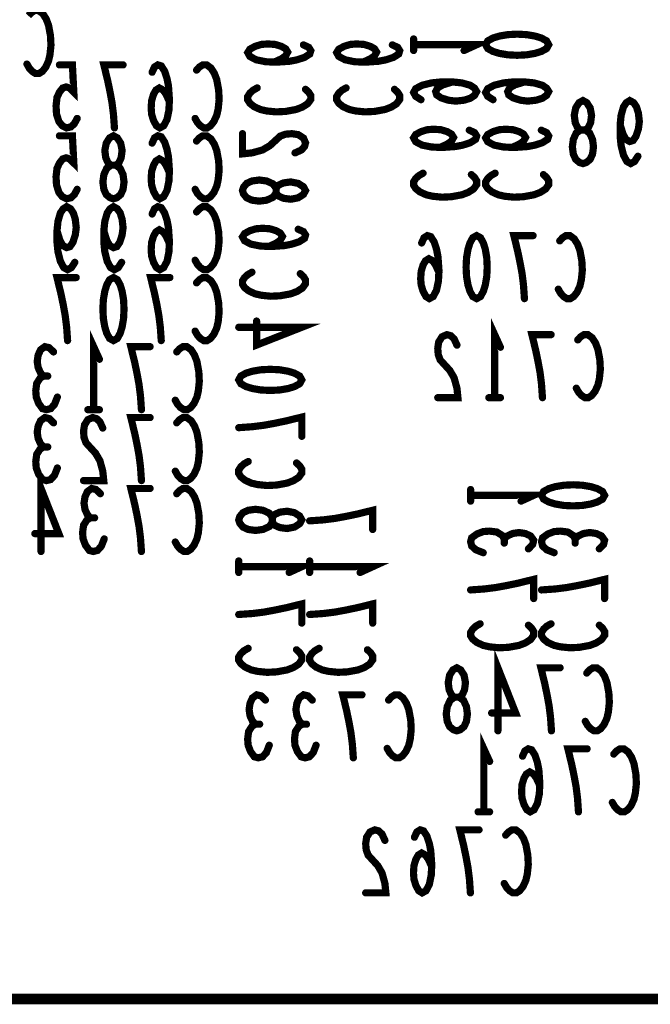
# Model space of a CAD drawing. Extents: x 0 to 8.86, y -3.29 to 6.3.
# Tile 63 of 129: x 4.16 to 4.51, y 3.39 to 3.94. Entities that reach past the tile are written whole.
import ezdxf

# ---------------------------------------------------------------- set-up
doc = ezdxf.new("R2010")
doc.units = 0
doc.layers.get('0').update_dxf_attribs({"color": 3, "linetype": 'CONTINUOUS'})

# ---------------------------------------------------------------- blocks, each defined once
blk = doc.blocks.new('PAD_R1')
at = {"const_width": 0.5}
blk.add_lwpolyline([(0.25, 0, 1), (-0.25, 0, 1)], format="xyb", close=True, dxfattribs=at)

msp = doc.modelspace()

# ---------------------------------------------------------------- linework, layer by layer
for points, const_width in [([(3.52, 4.425), (3.865, 4.425), (3.895, 4.455), (4.2075, 4.45513), (4.2465, 4.49413), (4.6565, 4.49413), (4.7355, 4.41513), (4.7355, 3.47313), (4.6585, 3.39613), (3.6365, 3.39613), (3.5265, 3.50613), (3.525, 4.065), (3.495, 4.095), (3.4945, 4.40013)], 0.006), ([(4.45, 3.926), (4.44883, 3.92387), (4.44592, 3.92227), (4.44242, 3.9212), (4.43775, 3.9204), (4.4325, 3.92013), (4.42725, 3.9204), (4.42258, 3.9212), (4.41908, 3.92227), (4.41617, 3.92387), (4.415, 3.926), (4.41617, 3.92813), (4.41908, 3.92973), (4.42258, 3.9308), (4.42725, 3.9316), (4.4325, 3.93187), (4.43775, 3.9316), (4.44242, 3.9308), (4.44592, 3.92973), (4.44883, 3.92813)], 0.004), ([(4.469, 3.86), (4.46713, 3.86058), (4.465, 3.86233), (4.46367, 3.86525), (4.46313, 3.86933), (4.46367, 3.87342), (4.46527, 3.87692), (4.46767, 3.87867), (4.47033, 3.87867), (4.47193, 3.87983), (4.47327, 3.88275), (4.4738, 3.88683), (4.473, 3.89092), (4.47113, 3.89383), (4.469, 3.895), (4.46687, 3.89383), (4.465, 3.89092), (4.4642, 3.88683), (4.46473, 3.88275), (4.46607, 3.87983), (4.46767, 3.87867), (4.47033, 3.87867), (4.47273, 3.87692), (4.47433, 3.87342), (4.47487, 3.86933), (4.47433, 3.86525), (4.473, 3.86233), (4.47087, 3.86058)], 0.004), ([(4.20837, 3.84044), (4.2065, 3.84102), (4.20437, 3.84277), (4.20303, 3.84569), (4.2025, 3.84977), (4.20303, 3.85386), (4.20463, 3.85736), (4.20703, 3.85911), (4.2097, 3.85911), (4.2113, 3.86027), (4.21263, 3.86319), (4.21317, 3.86727), (4.21236, 3.87136), (4.2105, 3.87427), (4.20837, 3.87544), (4.20623, 3.87427), (4.20437, 3.87136), (4.20356, 3.86727), (4.2041, 3.86319), (4.20543, 3.86027), (4.20703, 3.85911), (4.2097, 3.85911), (4.2121, 3.85736), (4.2137, 3.85386), (4.21423, 3.84977), (4.2137, 3.84569), (4.21236, 3.84277), (4.21023, 3.84102)], 0.004), ([(4.28, 3.845), (4.28058, 3.84687), (4.28233, 3.849), (4.28525, 3.85033), (4.28933, 3.85087), (4.29342, 3.85033), (4.29692, 3.84873), (4.29867, 3.84633), (4.29867, 3.84367), (4.29983, 3.84207), (4.30275, 3.84073), (4.30683, 3.8402), (4.31092, 3.841), (4.31383, 3.84287), (4.315, 3.845), (4.31383, 3.84713), (4.31092, 3.849), (4.30683, 3.8498), (4.30275, 3.84927), (4.29983, 3.84793), (4.29867, 3.84633), (4.29867, 3.84367), (4.29692, 3.84127), (4.29342, 3.83967), (4.28933, 3.83913), (4.28525, 3.83967), (4.28233, 3.841), (4.28058, 3.84313)], 0.004), ([(4.41, 3.82), (4.41213, 3.81883), (4.41373, 3.81592), (4.4148, 3.81242), (4.4156, 3.80775), (4.41587, 3.8025), (4.4156, 3.79725), (4.4148, 3.79258), (4.41373, 3.78908), (4.41213, 3.78617), (4.41, 3.785), (4.40787, 3.78617), (4.40627, 3.78908), (4.4052, 3.79258), (4.4044, 3.79725), (4.40413, 3.8025), (4.4044, 3.80775), (4.4052, 3.81242), (4.40627, 3.81592), (4.40787, 3.81883)], 0.004), ([(4.20837, 3.7967), (4.2105, 3.79553), (4.2121, 3.79262), (4.21317, 3.78912), (4.21397, 3.78445), (4.21423, 3.7792), (4.21397, 3.77395), (4.21317, 3.76928), (4.2121, 3.76578), (4.2105, 3.76287), (4.20837, 3.7617), (4.20623, 3.76287), (4.20463, 3.76578), (4.20356, 3.76928), (4.20276, 3.77395), (4.2025, 3.7792), (4.20276, 3.78445), (4.20356, 3.78912), (4.20463, 3.79262), (4.20623, 3.79553)], 0.004), ([(4.31292, 3.73988), (4.31175, 3.73775), (4.30884, 3.73615), (4.30534, 3.73508), (4.30067, 3.73428), (4.29542, 3.73402), (4.29017, 3.73428), (4.2855, 3.73508), (4.282, 3.73615), (4.27909, 3.73775), (4.27792, 3.73988), (4.27909, 3.74202), (4.282, 3.74362), (4.2855, 3.74469), (4.29017, 3.74549), (4.29542, 3.74575), (4.30067, 3.74549), (4.30534, 3.74469), (4.30884, 3.74362), (4.31175, 3.74202)], 0.004), ([(4.48103, 3.67577), (4.47986, 3.67364), (4.47695, 3.67204), (4.47345, 3.67097), (4.46878, 3.67017), (4.46353, 3.66991), (4.45828, 3.67017), (4.45361, 3.67097), (4.45011, 3.67204), (4.4472, 3.67364), (4.44603, 3.67577), (4.4472, 3.67791), (4.45011, 3.67951), (4.45361, 3.68058), (4.45828, 3.68137), (4.46353, 3.68164), (4.46878, 3.68137), (4.47345, 3.68058), (4.47695, 3.67951), (4.47986, 3.67791)], 0.004), ([(4.27792, 3.66214), (4.2785, 3.66401), (4.28025, 3.66614), (4.28317, 3.66748), (4.28725, 3.66801), (4.29134, 3.66748), (4.29484, 3.66588), (4.29659, 3.66348), (4.29659, 3.66081), (4.29775, 3.65921), (4.30067, 3.65788), (4.30475, 3.65734), (4.30884, 3.65815), (4.31175, 3.66001), (4.31292, 3.66214), (4.31175, 3.66428), (4.30884, 3.66614), (4.30475, 3.66695), (4.30067, 3.66641), (4.29775, 3.66508), (4.29659, 3.66348), (4.29659, 3.66081), (4.29484, 3.65841), (4.29134, 3.65681), (4.28725, 3.65628), (4.28317, 3.65681), (4.28025, 3.65815), (4.2785, 3.66028)], 0.004), ([(4.399, 3.545), (4.39713, 3.54558), (4.395, 3.54733), (4.39367, 3.55025), (4.39313, 3.55433), (4.39367, 3.55842), (4.39527, 3.56192), (4.39767, 3.56367), (4.40033, 3.56367), (4.40193, 3.56483), (4.40327, 3.56775), (4.4038, 3.57183), (4.403, 3.57592), (4.40113, 3.57883), (4.399, 3.58), (4.39687, 3.57883), (4.395, 3.57592), (4.3942, 3.57183), (4.39473, 3.56775), (4.39607, 3.56483), (4.39767, 3.56367), (4.40033, 3.56367), (4.40273, 3.56192), (4.40433, 3.55842), (4.40487, 3.55433), (4.40433, 3.55025), (4.403, 3.54733), (4.40087, 3.54558)], 0.004)]:
    msp.add_lwpolyline(points, close=True, dxfattribs=dict(const_width=const_width))
at = {"const_width": 0.004}
for points in [[(4.16113, 3.94208), (4.16273, 3.94383), (4.1646, 3.945), (4.16673, 3.945), (4.16913, 3.94325), (4.171, 3.94033), (4.17233, 3.93683), (4.1734, 3.931), (4.17367, 3.92575), (4.17313, 3.9205), (4.17233, 3.917), (4.17073, 3.9135), (4.16887, 3.91117), (4.167, 3.91), (4.16513, 3.91), (4.16327, 3.91117), (4.16167, 3.91292), (4.16033, 3.91525)], [(4.2975, 3.9163), (4.30159, 3.91816), (4.30392, 3.91976), (4.30509, 3.9219), (4.30392, 3.92377), (4.30159, 3.9251), (4.29809, 3.92617), (4.294, 3.92643), (4.2905, 3.92617), (4.287, 3.9251), (4.28409, 3.9235), (4.28292, 3.92163), (4.28409, 3.9195), (4.28759, 3.91763), (4.29284, 3.91656), (4.29867, 3.9163), (4.30625, 3.91683), (4.31034, 3.91763), (4.31442, 3.91896), (4.31734, 3.92083), (4.31792, 3.9227), (4.31675, 3.92456), (4.31384, 3.9259)], [(4.34687, 3.9163), (4.35096, 3.91816), (4.35329, 3.91976), (4.35446, 3.9219), (4.35329, 3.92377), (4.35096, 3.9251), (4.34746, 3.92617), (4.34337, 3.92643), (4.33987, 3.92617), (4.33637, 3.9251), (4.33346, 3.9235), (4.33229, 3.92163), (4.33346, 3.9195), (4.33696, 3.91763), (4.34221, 3.91656), (4.34804, 3.9163), (4.35562, 3.91683), (4.35971, 3.91763), (4.36379, 3.91896), (4.36671, 3.92083), (4.36729, 3.9227), (4.36612, 3.92456), (4.36321, 3.9259)], [(4.375, 3.9228), (4.375, 3.9292)], [(4.375, 3.926), (4.41, 3.926), (4.403, 3.9228)], [(4.18823, 3.88506), (4.18663, 3.88214), (4.18477, 3.88039), (4.18237, 3.87981), (4.17996, 3.88098), (4.1781, 3.88331), (4.17676, 3.88739), (4.1765, 3.89206), (4.17703, 3.89673), (4.17837, 3.89964), (4.18023, 3.90198), (4.1821, 3.90256), (4.18396, 3.90198), (4.18636, 3.89964), (4.18557, 3.91481), (4.17837, 3.91481)], [(4.2089, 3.87981), (4.20837, 3.88739), (4.20756, 3.89381), (4.2065, 3.89964), (4.20516, 3.90606), (4.20303, 3.91481), (4.2137, 3.91481)], [(4.23943, 3.89439), (4.23757, 3.89848), (4.23596, 3.90081), (4.23383, 3.90198), (4.23196, 3.90081), (4.23063, 3.89848), (4.22956, 3.89498), (4.2293, 3.89089), (4.22956, 3.88739), (4.23063, 3.88389), (4.23223, 3.88098), (4.2341, 3.87981), (4.23623, 3.88098), (4.2381, 3.88448), (4.23917, 3.88973), (4.23943, 3.89556), (4.2389, 3.90314), (4.2381, 3.90723), (4.23677, 3.91131), (4.2349, 3.91423), (4.23303, 3.91481), (4.23116, 3.91364), (4.22983, 3.91073)], [(4.2545, 3.91189), (4.2561, 3.91364), (4.25796, 3.91481), (4.2601, 3.91481), (4.2625, 3.91306), (4.26436, 3.91014), (4.2657, 3.90664), (4.26677, 3.90081), (4.26703, 3.89556), (4.2665, 3.89031), (4.2657, 3.88681), (4.2641, 3.88331), (4.26223, 3.88098), (4.26037, 3.87981), (4.2585, 3.87981), (4.25663, 3.88098), (4.25503, 3.88273), (4.2537, 3.88506)], [(4.315, 3.90123), (4.31675, 3.89963), (4.31792, 3.89777), (4.31792, 3.89563), (4.31617, 3.89323), (4.31325, 3.89137), (4.30975, 3.89003), (4.30392, 3.88896), (4.29867, 3.8887), (4.29342, 3.88923), (4.28992, 3.89003), (4.28642, 3.89163), (4.28409, 3.8935), (4.28292, 3.89536), (4.28292, 3.89723), (4.28409, 3.8991), (4.28584, 3.9007), (4.28817, 3.90203)], [(4.36437, 3.90123), (4.36612, 3.89963), (4.36729, 3.89777), (4.36729, 3.89563), (4.36554, 3.89323), (4.36262, 3.89137), (4.35912, 3.89003), (4.35329, 3.88896), (4.34804, 3.8887), (4.34279, 3.88923), (4.33929, 3.89003), (4.33579, 3.89163), (4.33346, 3.8935), (4.33229, 3.89536), (4.33229, 3.89723), (4.33346, 3.8991), (4.33521, 3.9007), (4.33754, 3.90203)], [(4.37908, 3.89547), (4.37617, 3.89733), (4.375, 3.89947), (4.37617, 3.9016), (4.37967, 3.90347), (4.38492, 3.9048), (4.39017, 3.90533), (4.39658, 3.90533), (4.40183, 3.9048), (4.4065, 3.90347), (4.40883, 3.90187), (4.41, 3.9), (4.40883, 3.89787), (4.4065, 3.89627), (4.403, 3.8952), (4.39833, 3.89467), (4.39425, 3.8952), (4.39017, 3.89653), (4.38783, 3.89813), (4.38725, 3.9), (4.38842, 3.90213), (4.39133, 3.90373), (4.39658, 3.90533)], [(4.41908, 3.89547), (4.41617, 3.89733), (4.415, 3.89947), (4.41617, 3.9016), (4.41967, 3.90347), (4.42492, 3.9048), (4.43017, 3.90533), (4.43658, 3.90533), (4.44183, 3.9048), (4.4465, 3.90347), (4.44883, 3.90187), (4.45, 3.9), (4.44883, 3.89787), (4.4465, 3.89627), (4.443, 3.8952), (4.43833, 3.89467), (4.43425, 3.8952), (4.43017, 3.89653), (4.42783, 3.89813), (4.42725, 3.9), (4.42842, 3.90213), (4.43133, 3.90373), (4.43658, 3.90533)], [(4.49953, 3.86408), (4.49767, 3.86117), (4.49553, 3.86), (4.4934, 3.86117), (4.49153, 3.86467), (4.4902, 3.86992), (4.48967, 3.87517), (4.48967, 3.88158), (4.4902, 3.88683), (4.49153, 3.8915), (4.49313, 3.89383), (4.495, 3.895), (4.49713, 3.89383), (4.49873, 3.8915), (4.4998, 3.888), (4.50033, 3.88333), (4.4998, 3.87925), (4.49847, 3.87517), (4.49687, 3.87283), (4.495, 3.87225), (4.49287, 3.87342), (4.49127, 3.87633), (4.48967, 3.88158)], [(4.18823, 3.84569), (4.18663, 3.84277), (4.18477, 3.84102), (4.18237, 3.84044), (4.17996, 3.84161), (4.1781, 3.84394), (4.17676, 3.84802), (4.1765, 3.85269), (4.17703, 3.85736), (4.17837, 3.86027), (4.18023, 3.86261), (4.1821, 3.86319), (4.18396, 3.86261), (4.18636, 3.86027), (4.18557, 3.87544), (4.17837, 3.87544)], [(4.23943, 3.85502), (4.23757, 3.85911), (4.23596, 3.86144), (4.23383, 3.86261), (4.23196, 3.86144), (4.23063, 3.85911), (4.22956, 3.85561), (4.2293, 3.85152), (4.22956, 3.84802), (4.23063, 3.84452), (4.23223, 3.84161), (4.2341, 3.84044), (4.23623, 3.84161), (4.2381, 3.84511), (4.23917, 3.85036), (4.23943, 3.85619), (4.2389, 3.86377), (4.2381, 3.86786), (4.23677, 3.87194), (4.2349, 3.87486), (4.23303, 3.87544), (4.23116, 3.87427), (4.22983, 3.87136)], [(4.2545, 3.87252), (4.2561, 3.87427), (4.25796, 3.87544), (4.2601, 3.87544), (4.2625, 3.87369), (4.26436, 3.87077), (4.2657, 3.86727), (4.26677, 3.86144), (4.26703, 3.85619), (4.2665, 3.85094), (4.2657, 3.84744), (4.2641, 3.84394), (4.26223, 3.84161), (4.26037, 3.84044), (4.2585, 3.84044), (4.25663, 3.84161), (4.25503, 3.84336), (4.2537, 3.84569)], [(4.30917, 3.86593), (4.31267, 3.86753), (4.31442, 3.8694), (4.315, 3.87153), (4.31383, 3.8742), (4.31092, 3.87607), (4.30742, 3.8766), (4.30392, 3.87633), (4.301, 3.87527), (4.29517, 3.86993), (4.29108, 3.86753), (4.28525, 3.86593), (4.28, 3.8654), (4.28, 3.8766)], [(4.38958, 3.86893), (4.39367, 3.8708), (4.396, 3.8724), (4.39717, 3.87453), (4.396, 3.8764), (4.39367, 3.87773), (4.39017, 3.8788), (4.38608, 3.87907), (4.38258, 3.8788), (4.37908, 3.87773), (4.37617, 3.87613), (4.375, 3.87427), (4.37617, 3.87213), (4.37967, 3.87027), (4.38492, 3.8692), (4.39075, 3.86893), (4.39833, 3.86947), (4.40242, 3.87027), (4.4065, 3.8716), (4.40942, 3.87347), (4.41, 3.87533), (4.40883, 3.8772), (4.40592, 3.87853)], [(4.42958, 3.86893), (4.43367, 3.8708), (4.436, 3.8724), (4.43717, 3.87453), (4.436, 3.8764), (4.43367, 3.87773), (4.43017, 3.8788), (4.42608, 3.87907), (4.42258, 3.8788), (4.41908, 3.87773), (4.41617, 3.87613), (4.415, 3.87427), (4.41617, 3.87213), (4.41967, 3.87027), (4.42492, 3.8692), (4.43075, 3.86893), (4.43833, 3.86947), (4.44242, 3.87027), (4.4465, 3.8716), (4.44942, 3.87347), (4.45, 3.87533), (4.44883, 3.8772), (4.44592, 3.87853)], [(4.40708, 3.85387), (4.40883, 3.85227), (4.41, 3.8504), (4.41, 3.84827), (4.40825, 3.84587), (4.40533, 3.844), (4.40183, 3.84267), (4.396, 3.8416), (4.39075, 3.84133), (4.3855, 3.84187), (4.382, 3.84267), (4.3785, 3.84427), (4.37617, 3.84613), (4.375, 3.848), (4.375, 3.84987), (4.37617, 3.85173), (4.37792, 3.85333), (4.38025, 3.85467)], [(4.44708, 3.85387), (4.44883, 3.85227), (4.45, 3.8504), (4.45, 3.84827), (4.44825, 3.84587), (4.44533, 3.844), (4.44183, 3.84267), (4.436, 3.8416), (4.43075, 3.84133), (4.4255, 3.84187), (4.422, 3.84267), (4.4185, 3.84427), (4.41617, 3.84613), (4.415, 3.848), (4.415, 3.84987), (4.41617, 3.85173), (4.41792, 3.85333), (4.42025, 3.85467)], [(4.1869, 3.80515), (4.18503, 3.80224), (4.1829, 3.80107), (4.18077, 3.80224), (4.1789, 3.80574), (4.17756, 3.81099), (4.17703, 3.81624), (4.17703, 3.82265), (4.17756, 3.8279), (4.1789, 3.83257), (4.1805, 3.8349), (4.18237, 3.83607), (4.1845, 3.8349), (4.1861, 3.83257), (4.18717, 3.82907), (4.1877, 3.8244), (4.18717, 3.82032), (4.18583, 3.81624), (4.18423, 3.8139), (4.18237, 3.81332), (4.18023, 3.81449), (4.17863, 3.8174), (4.17703, 3.82265)], [(4.2129, 3.80515), (4.21103, 3.80224), (4.2089, 3.80107), (4.20677, 3.80224), (4.2049, 3.80574), (4.20356, 3.81099), (4.20303, 3.81624), (4.20303, 3.82265), (4.20356, 3.8279), (4.2049, 3.83257), (4.2065, 3.8349), (4.20837, 3.83607), (4.2105, 3.8349), (4.2121, 3.83257), (4.21317, 3.82907), (4.2137, 3.8244), (4.21317, 3.82032), (4.21183, 3.81624), (4.21023, 3.8139), (4.20837, 3.81332), (4.20623, 3.81449), (4.20463, 3.8174), (4.20303, 3.82265)], [(4.23943, 3.81565), (4.23757, 3.81974), (4.23596, 3.82207), (4.23383, 3.82324), (4.23196, 3.82207), (4.23063, 3.81974), (4.22956, 3.81624), (4.2293, 3.81215), (4.22956, 3.80865), (4.23063, 3.80515), (4.23223, 3.80224), (4.2341, 3.80107), (4.23623, 3.80224), (4.2381, 3.80574), (4.23917, 3.81099), (4.23943, 3.81682), (4.2389, 3.8244), (4.2381, 3.82849), (4.23677, 3.83257), (4.2349, 3.83549), (4.23303, 3.83607), (4.23116, 3.8349), (4.22983, 3.83199)], [(4.2545, 3.83315), (4.2561, 3.8349), (4.25796, 3.83607), (4.2601, 3.83607), (4.2625, 3.83432), (4.26436, 3.8314), (4.2657, 3.8279), (4.26677, 3.82207), (4.26703, 3.81682), (4.2665, 3.81157), (4.2657, 3.80807), (4.2641, 3.80457), (4.26223, 3.80224), (4.26037, 3.80107), (4.2585, 3.80107), (4.25663, 3.80224), (4.25503, 3.80399), (4.2537, 3.80632)], [(4.29458, 3.81393), (4.29867, 3.8158), (4.301, 3.8174), (4.30217, 3.81953), (4.301, 3.8214), (4.29867, 3.82273), (4.29517, 3.8238), (4.29108, 3.82407), (4.28758, 3.8238), (4.28408, 3.82273), (4.28117, 3.82113), (4.28, 3.81927), (4.28117, 3.81713), (4.28467, 3.81527), (4.28992, 3.8142), (4.29575, 3.81393), (4.30333, 3.81447), (4.30742, 3.81527), (4.3115, 3.8166), (4.31442, 3.81847), (4.315, 3.82033), (4.31383, 3.8222), (4.31092, 3.82353)], [(4.38907, 3.79958), (4.3872, 3.80367), (4.3856, 3.806), (4.38347, 3.80717), (4.3816, 3.806), (4.38027, 3.80367), (4.3792, 3.80017), (4.37893, 3.79608), (4.3792, 3.79258), (4.38027, 3.78908), (4.38187, 3.78617), (4.38373, 3.785), (4.38587, 3.78617), (4.38773, 3.78967), (4.3888, 3.79492), (4.38907, 3.80075), (4.38853, 3.80833), (4.38773, 3.81242), (4.3864, 3.8165), (4.38453, 3.81942), (4.38267, 3.82), (4.3808, 3.81883), (4.37947, 3.81592)], [(4.43653, 3.785), (4.436, 3.79258), (4.4352, 3.799), (4.43413, 3.80483), (4.4328, 3.81125), (4.43067, 3.82), (4.44133, 3.82)], [(4.45613, 3.81708), (4.45773, 3.81883), (4.4596, 3.82), (4.46173, 3.82), (4.46413, 3.81825), (4.466, 3.81533), (4.46733, 3.81183), (4.4684, 3.806), (4.46867, 3.80075), (4.46813, 3.7955), (4.46733, 3.792), (4.46573, 3.7885), (4.46387, 3.78617), (4.462, 3.785), (4.46013, 3.785), (4.45827, 3.78617), (4.45667, 3.78792), (4.45533, 3.79025)], [(4.31208, 3.79887), (4.31383, 3.79727), (4.315, 3.7954), (4.315, 3.79327), (4.31325, 3.79087), (4.31033, 3.789), (4.30683, 3.78767), (4.301, 3.7866), (4.29575, 3.78633), (4.2905, 3.78687), (4.287, 3.78767), (4.2835, 3.78927), (4.28117, 3.79113), (4.28, 3.793), (4.28, 3.79487), (4.28117, 3.79673), (4.28292, 3.79833), (4.28525, 3.79967)], [(4.1829, 3.7617), (4.18237, 3.76928), (4.18156, 3.7757), (4.1805, 3.78153), (4.17916, 3.78795), (4.17703, 3.7967), (4.1877, 3.7967)], [(4.2349, 3.7617), (4.23437, 3.76928), (4.23356, 3.7757), (4.2325, 3.78153), (4.23116, 3.78795), (4.22903, 3.7967), (4.2397, 3.7967)], [(4.2545, 3.79378), (4.2561, 3.79553), (4.25796, 3.7967), (4.2601, 3.7967), (4.2625, 3.79495), (4.26436, 3.79203), (4.2657, 3.78853), (4.26677, 3.7827), (4.26703, 3.77745), (4.2665, 3.7722), (4.2657, 3.7687), (4.2641, 3.7652), (4.26223, 3.76287), (4.26037, 3.7617), (4.2585, 3.7617), (4.25663, 3.76287), (4.25503, 3.76462), (4.2537, 3.76695)], [(4.27792, 3.76909), (4.31292, 3.76909), (4.28784, 3.75922), (4.28784, 3.77255)], [(4.42, 3.73), (4.42, 3.765), (4.4232, 3.758)], [(4.19737, 3.72333), (4.19737, 3.75833), (4.20057, 3.75133)], [(4.39907, 3.75917), (4.39747, 3.76267), (4.3956, 3.76442), (4.39347, 3.765), (4.3908, 3.76383), (4.38893, 3.76092), (4.3884, 3.75742), (4.38867, 3.75392), (4.38973, 3.751), (4.39507, 3.74517), (4.39747, 3.74108), (4.39907, 3.73525), (4.3996, 3.73), (4.3884, 3.73)], [(4.44653, 3.73), (4.446, 3.73758), (4.4452, 3.744), (4.44413, 3.74983), (4.4428, 3.75625), (4.44067, 3.765), (4.45133, 3.765)], [(4.46613, 3.76208), (4.46773, 3.76383), (4.4696, 3.765), (4.47173, 3.765), (4.47413, 3.76325), (4.476, 3.76033), (4.47733, 3.75683), (4.4784, 3.751), (4.47867, 3.74575), (4.47813, 3.7405), (4.47733, 3.737), (4.47573, 3.7335), (4.47387, 3.73117), (4.472, 3.73), (4.47013, 3.73), (4.46827, 3.73117), (4.46667, 3.73292), (4.46533, 3.73525)], [(4.1695, 3.742), (4.1679, 3.74375), (4.16656, 3.74666), (4.16603, 3.75016), (4.16656, 3.75366), (4.1679, 3.75658), (4.1703, 3.75833), (4.1727, 3.75775), (4.1751, 3.75541)], [(4.2239, 3.72333), (4.22337, 3.73091), (4.22256, 3.73733), (4.2215, 3.74316), (4.22016, 3.74958), (4.21803, 3.75833), (4.2287, 3.75833)], [(4.2435, 3.75541), (4.2451, 3.75716), (4.24696, 3.75833), (4.2491, 3.75833), (4.2515, 3.75658), (4.25336, 3.75366), (4.2547, 3.75016), (4.25577, 3.74433), (4.25603, 3.73908), (4.2555, 3.73383), (4.2547, 3.73033), (4.2531, 3.72683), (4.25123, 3.7245), (4.24937, 3.72333), (4.2475, 3.72333), (4.24563, 3.7245), (4.24403, 3.72625), (4.2427, 3.72858)], [(4.17723, 3.73033), (4.17563, 3.72625), (4.1735, 3.72391), (4.1711, 3.72333), (4.16896, 3.72391), (4.16683, 3.72683), (4.1655, 3.73033), (4.16523, 3.73383), (4.16576, 3.73791), (4.16763, 3.74083), (4.1695, 3.742), (4.1719, 3.742)], [(4.4232, 3.73), (4.4168, 3.73)], [(4.20057, 3.72333), (4.19417, 3.72333)], [(4.1695, 3.70263), (4.1679, 3.70438), (4.16656, 3.70729), (4.16603, 3.71079), (4.16656, 3.71429), (4.1679, 3.71721), (4.1703, 3.71896), (4.1727, 3.71838), (4.1751, 3.71604)], [(4.20243, 3.71313), (4.20083, 3.71663), (4.19896, 3.71838), (4.19683, 3.71896), (4.19416, 3.71779), (4.1923, 3.71488), (4.19176, 3.71138), (4.19203, 3.70788), (4.1931, 3.70496), (4.19843, 3.69913), (4.20083, 3.69504), (4.20243, 3.68921), (4.20297, 3.68396), (4.19176, 3.68396)], [(4.2239, 3.68396), (4.22337, 3.69154), (4.22256, 3.69796), (4.2215, 3.70379), (4.22016, 3.71021), (4.21803, 3.71896), (4.2287, 3.71896)], [(4.2435, 3.71604), (4.2451, 3.71779), (4.24696, 3.71896), (4.2491, 3.71896), (4.2515, 3.71721), (4.25336, 3.71429), (4.2547, 3.71079), (4.25577, 3.70496), (4.25603, 3.69971), (4.2555, 3.69446), (4.2547, 3.69096), (4.2531, 3.68746), (4.25123, 3.68513), (4.24937, 3.68396), (4.2475, 3.68396), (4.24563, 3.68513), (4.24403, 3.68688), (4.2427, 3.68921)], [(4.27792, 3.71335), (4.2855, 3.71388), (4.29192, 3.71469), (4.29775, 3.71575), (4.30417, 3.71709), (4.31292, 3.71922), (4.31292, 3.70855)], [(4.17723, 3.69096), (4.17563, 3.68688), (4.1735, 3.68454), (4.1711, 3.68396), (4.16896, 3.68454), (4.16683, 3.68746), (4.1655, 3.69096), (4.16523, 3.69446), (4.16576, 3.69854), (4.16763, 3.70146), (4.1695, 3.70263), (4.1719, 3.70263)], [(4.31, 3.69375), (4.31175, 3.69215), (4.31292, 3.69029), (4.31292, 3.68815), (4.31117, 3.68575), (4.30825, 3.68389), (4.30475, 3.68255), (4.29892, 3.68148), (4.29367, 3.68122), (4.28842, 3.68175), (4.28492, 3.68255), (4.28142, 3.68415), (4.27909, 3.68602), (4.27792, 3.68788), (4.27792, 3.68975), (4.27909, 3.69162), (4.28084, 3.69322), (4.28317, 3.69455)], [(4.16816, 3.64459), (4.16816, 3.67959), (4.17803, 3.65451), (4.1647, 3.65451)], [(4.1955, 3.66326), (4.1939, 3.66501), (4.19256, 3.66792), (4.19203, 3.67142), (4.19256, 3.67492), (4.1939, 3.67784), (4.1963, 3.67959), (4.1987, 3.67901), (4.2011, 3.67667)], [(4.2239, 3.64459), (4.22337, 3.65217), (4.22256, 3.65859), (4.2215, 3.66442), (4.22016, 3.67084), (4.21803, 3.67959), (4.2287, 3.67959)], [(4.2435, 3.67667), (4.2451, 3.67842), (4.24696, 3.67959), (4.2491, 3.67959), (4.2515, 3.67784), (4.25336, 3.67492), (4.2547, 3.67142), (4.25577, 3.66559), (4.25603, 3.66034), (4.2555, 3.65509), (4.2547, 3.65159), (4.2531, 3.64809), (4.25123, 3.64576), (4.24937, 3.64459), (4.2475, 3.64459), (4.24563, 3.64576), (4.24403, 3.64751), (4.2427, 3.64984)], [(4.40666, 3.67257), (4.40666, 3.67897)], [(4.40666, 3.67577), (4.44166, 3.67577), (4.43466, 3.67257)], [(4.31729, 3.66161), (4.32487, 3.66214), (4.33129, 3.66294), (4.33712, 3.66401), (4.34354, 3.66534), (4.35229, 3.66748), (4.35229, 3.65681)], [(4.20323, 3.65159), (4.20163, 3.64751), (4.1995, 3.64517), (4.1971, 3.64459), (4.19496, 3.64517), (4.19283, 3.64809), (4.1915, 3.65159), (4.19123, 3.65509), (4.19176, 3.65917), (4.19363, 3.66209), (4.1955, 3.66326), (4.1979, 3.66326)], [(4.41366, 3.64391), (4.40958, 3.64551), (4.40724, 3.64764), (4.40666, 3.65004), (4.40724, 3.65218), (4.41016, 3.65431), (4.41366, 3.65564), (4.41716, 3.65591), (4.42124, 3.65538), (4.42416, 3.65351), (4.42533, 3.65164), (4.42533, 3.64924)], [(4.45303, 3.64391), (4.44895, 3.64551), (4.44661, 3.64764), (4.44603, 3.65004), (4.44661, 3.65218), (4.44953, 3.65431), (4.45303, 3.65564), (4.45653, 3.65591), (4.46061, 3.65538), (4.46353, 3.65351), (4.4647, 3.65164), (4.4647, 3.64924)], [(4.42533, 3.65164), (4.42708, 3.65324), (4.42999, 3.65458), (4.43349, 3.65511), (4.43699, 3.65458), (4.43991, 3.65324), (4.44166, 3.65084), (4.44108, 3.64844), (4.43874, 3.64604)], [(4.4647, 3.65164), (4.46645, 3.65324), (4.46936, 3.65458), (4.47286, 3.65511), (4.47636, 3.65458), (4.47928, 3.65324), (4.48103, 3.65084), (4.48045, 3.64844), (4.47811, 3.64604)], [(4.27792, 3.63294), (4.27792, 3.63934)], [(4.27792, 3.63614), (4.31292, 3.63614), (4.30592, 3.63294)], [(4.31729, 3.63294), (4.31729, 3.63934)], [(4.31729, 3.63614), (4.35229, 3.63614), (4.34529, 3.63294)], [(4.40666, 3.62324), (4.41424, 3.62377), (4.42066, 3.62458), (4.42649, 3.62564), (4.43291, 3.62697), (4.44166, 3.62911), (4.44166, 3.61844)], [(4.44603, 3.62324), (4.45361, 3.62377), (4.46003, 3.62458), (4.46586, 3.62564), (4.47228, 3.62697), (4.48103, 3.62911), (4.48103, 3.61844)], [(4.27792, 3.60961), (4.2855, 3.61014), (4.29192, 3.61094), (4.29775, 3.61201), (4.30417, 3.61334), (4.31292, 3.61548), (4.31292, 3.60481)], [(4.31729, 3.60961), (4.32487, 3.61014), (4.33129, 3.61094), (4.33712, 3.61201), (4.34354, 3.61334), (4.35229, 3.61548), (4.35229, 3.60481)], [(4.43874, 3.60364), (4.44049, 3.60204), (4.44166, 3.60018), (4.44166, 3.59804), (4.43991, 3.59564), (4.43699, 3.59378), (4.43349, 3.59244), (4.42766, 3.59137), (4.42241, 3.59111), (4.41716, 3.59164), (4.41366, 3.59244), (4.41016, 3.59404), (4.40783, 3.59591), (4.40666, 3.59777), (4.40666, 3.59964), (4.40783, 3.60151), (4.40958, 3.60311), (4.41191, 3.60444)], [(4.47811, 3.60364), (4.47986, 3.60204), (4.48103, 3.60018), (4.48103, 3.59804), (4.47928, 3.59564), (4.47636, 3.59378), (4.47286, 3.59244), (4.46703, 3.59137), (4.46178, 3.59111), (4.45653, 3.59164), (4.45303, 3.59244), (4.44953, 3.59404), (4.4472, 3.59591), (4.44603, 3.59777), (4.44603, 3.59964), (4.4472, 3.60151), (4.44895, 3.60311), (4.45128, 3.60444)], [(4.31, 3.59001), (4.31175, 3.58841), (4.31292, 3.58655), (4.31292, 3.58441), (4.31117, 3.58201), (4.30825, 3.58015), (4.30475, 3.57881), (4.29892, 3.57774), (4.29367, 3.57748), (4.28842, 3.57801), (4.28492, 3.57881), (4.28142, 3.58041), (4.27909, 3.58228), (4.27792, 3.58414), (4.27792, 3.58601), (4.27909, 3.58788), (4.28084, 3.58948), (4.28317, 3.59081)], [(4.34937, 3.59001), (4.35112, 3.58841), (4.35229, 3.58655), (4.35229, 3.58441), (4.35054, 3.58201), (4.34762, 3.58015), (4.34412, 3.57881), (4.33829, 3.57774), (4.33304, 3.57748), (4.32779, 3.57801), (4.32429, 3.57881), (4.32079, 3.58041), (4.31846, 3.58228), (4.31729, 3.58414), (4.31729, 3.58601), (4.31846, 3.58788), (4.32021, 3.58948), (4.32254, 3.59081)], [(4.4218, 3.545), (4.4218, 3.58), (4.43167, 3.55492), (4.41833, 3.55492)], [(4.45153, 3.545), (4.451, 3.55258), (4.4502, 3.559), (4.44913, 3.56483), (4.4478, 3.57125), (4.44567, 3.58), (4.45633, 3.58)], [(4.47113, 3.57708), (4.47273, 3.57883), (4.4746, 3.58), (4.47673, 3.58), (4.47913, 3.57825), (4.481, 3.57533), (4.48233, 3.57183), (4.4834, 3.566), (4.48367, 3.56075), (4.48313, 3.5555), (4.48233, 3.552), (4.48073, 3.5485), (4.47887, 3.54617), (4.477, 3.545), (4.47513, 3.545), (4.47327, 3.54617), (4.47167, 3.54792), (4.47033, 3.55025)], [(4.28713, 3.54867), (4.28553, 3.55042), (4.2842, 3.55333), (4.28367, 3.55683), (4.2842, 3.56033), (4.28553, 3.56325), (4.28793, 3.565), (4.29033, 3.56442), (4.29273, 3.56208)], [(4.31313, 3.54867), (4.31153, 3.55042), (4.3102, 3.55333), (4.30967, 3.55683), (4.3102, 3.56033), (4.31153, 3.56325), (4.31393, 3.565), (4.31633, 3.56442), (4.31873, 3.56208)], [(4.34153, 3.53), (4.341, 3.53758), (4.3402, 3.544), (4.33913, 3.54983), (4.3378, 3.55625), (4.33567, 3.565), (4.34633, 3.565)], [(4.36113, 3.56208), (4.36273, 3.56383), (4.3646, 3.565), (4.36673, 3.565), (4.36913, 3.56325), (4.371, 3.56033), (4.37233, 3.55683), (4.3734, 3.551), (4.37367, 3.54575), (4.37313, 3.5405), (4.37233, 3.537), (4.37073, 3.5335), (4.36887, 3.53117), (4.367, 3.53), (4.36513, 3.53), (4.36327, 3.53117), (4.36167, 3.53292), (4.36033, 3.53525)], [(4.29487, 3.537), (4.29327, 3.53292), (4.29113, 3.53058), (4.28873, 3.53), (4.2866, 3.53058), (4.28447, 3.5335), (4.28313, 3.537), (4.28287, 3.5405), (4.2834, 3.54458), (4.28527, 3.5475), (4.28713, 3.54867), (4.28953, 3.54867)], [(4.32087, 3.537), (4.31927, 3.53292), (4.31713, 3.53058), (4.31473, 3.53), (4.3126, 3.53058), (4.31047, 3.5335), (4.30913, 3.537), (4.30887, 3.5405), (4.3094, 3.54458), (4.31127, 3.5475), (4.31313, 3.54867), (4.31553, 3.54867)], [(4.414, 3.5), (4.414, 3.535), (4.4172, 3.528)], [(4.44507, 3.51458), (4.4432, 3.51867), (4.4416, 3.521), (4.43947, 3.52217), (4.4376, 3.521), (4.43627, 3.51867), (4.4352, 3.51517), (4.43493, 3.51108), (4.4352, 3.50758), (4.43627, 3.50408), (4.43787, 3.50117), (4.43973, 3.5), (4.44187, 3.50117), (4.44373, 3.50467), (4.4448, 3.50992), (4.44507, 3.51575), (4.44453, 3.52333), (4.44373, 3.52742), (4.4424, 3.5315), (4.44053, 3.53442), (4.43867, 3.535), (4.4368, 3.53383), (4.43547, 3.53092)], [(4.46653, 3.5), (4.466, 3.50758), (4.4652, 3.514), (4.46413, 3.51983), (4.4628, 3.52625), (4.46067, 3.535), (4.47133, 3.535)], [(4.48613, 3.53208), (4.48773, 3.53383), (4.4896, 3.535), (4.49173, 3.535), (4.49413, 3.53325), (4.496, 3.53033), (4.49733, 3.52683), (4.4984, 3.521), (4.49867, 3.51575), (4.49813, 3.5105), (4.49733, 3.507), (4.49573, 3.5035), (4.49387, 3.50117), (4.492, 3.5), (4.49013, 3.5), (4.48827, 3.50117), (4.48667, 3.50292), (4.48533, 3.50525)], [(4.4172, 3.5), (4.4108, 3.5)], [(4.35907, 3.48417), (4.35747, 3.48767), (4.3556, 3.48942), (4.35347, 3.49), (4.3508, 3.48883), (4.34893, 3.48592), (4.3484, 3.48242), (4.34867, 3.47892), (4.34973, 3.476), (4.35507, 3.47017), (4.35747, 3.46608), (4.35907, 3.46025), (4.3596, 3.455), (4.3484, 3.455)], [(4.38507, 3.46958), (4.3832, 3.47367), (4.3816, 3.476), (4.37947, 3.47717), (4.3776, 3.476), (4.37627, 3.47367), (4.3752, 3.47017), (4.37493, 3.46608), (4.3752, 3.46258), (4.37627, 3.45908), (4.37787, 3.45617), (4.37973, 3.455), (4.38187, 3.45617), (4.38373, 3.45967), (4.3848, 3.46492), (4.38507, 3.47075), (4.38453, 3.47833), (4.38373, 3.48242), (4.3824, 3.4865), (4.38053, 3.48942), (4.37867, 3.49), (4.3768, 3.48883), (4.37547, 3.48592)], [(4.40653, 3.455), (4.406, 3.46258), (4.4052, 3.469), (4.40413, 3.47483), (4.4028, 3.48125), (4.40067, 3.49), (4.41133, 3.49)], [(4.42613, 3.48708), (4.42773, 3.48883), (4.4296, 3.49), (4.43173, 3.49), (4.43413, 3.48825), (4.436, 3.48533), (4.43733, 3.48183), (4.4384, 3.476), (4.43867, 3.47075), (4.43813, 3.4655), (4.43733, 3.462), (4.43573, 3.4585), (4.43387, 3.45617), (4.432, 3.455), (4.43013, 3.455), (4.42827, 3.45617), (4.42667, 3.45792), (4.42533, 3.46025)]]:
    msp.add_lwpolyline(points, dxfattribs=at)

# ---------------------------------------------------------------- block references
at = {"xscale": 0.004, "yscale": 0.004}
for p in [(4.31384, 3.9259), (4.36321, 3.9259), (4.375, 3.9292), (4.375, 3.926), (4.375, 3.9228), (4.403, 3.9228), (4.16033, 3.91525), (4.17837, 3.91481), (4.2137, 3.91481), (4.2975, 3.9163), (4.34687, 3.9163), (4.22983, 3.91073), (4.2545, 3.91189), (4.28817, 3.90203), (4.33754, 3.90203), (4.39658, 3.90533), (4.43658, 3.90533), (4.315, 3.90123), (4.36437, 3.90123), (4.23943, 3.89439), (4.37908, 3.89547), (4.41908, 3.89547), (4.18823, 3.88506), (4.2537, 3.88506), (4.48967, 3.88158), (4.17837, 3.87544), (4.2089, 3.87981), (4.28, 3.8766), (4.40592, 3.87853), (4.44592, 3.87853), (4.22983, 3.87136), (4.2545, 3.87252), (4.30917, 3.86593), (4.38958, 3.86893), (4.42958, 3.86893), (4.49953, 3.86408), (4.23943, 3.85502), (4.38025, 3.85467), (4.40708, 3.85387), (4.42025, 3.85467), (4.44708, 3.85387), (4.18823, 3.84569), (4.2537, 3.84569), (4.22983, 3.83199), (4.2545, 3.83315), (4.17703, 3.82265), (4.20303, 3.82265), (4.31092, 3.82353), (4.44133, 3.82), (4.23943, 3.81565), (4.37947, 3.81592), (4.45613, 3.81708), (4.29458, 3.81393), (4.1869, 3.80515), (4.2129, 3.80515), (4.2537, 3.80632), (4.28525, 3.79967), (4.31208, 3.79887), (4.38907, 3.79958), (4.1877, 3.7967), (4.2397, 3.7967), (4.2545, 3.79378), (4.45533, 3.79025), (4.43653, 3.785), (4.28784, 3.77255), (4.2537, 3.76695), (4.27792, 3.76909), (4.1829, 3.7617), (4.2349, 3.7617), (4.45133, 3.765), (4.46613, 3.76208), (4.1751, 3.75541), (4.2287, 3.75833), (4.2435, 3.75541), (4.39907, 3.75917), (4.4232, 3.758), (4.20057, 3.75133), (4.1695, 3.742), (4.1719, 3.742), (4.46533, 3.73525), (4.17723, 3.73033), (4.2427, 3.72858), (4.3884, 3.73), (4.4168, 3.73), (4.42, 3.73), (4.4232, 3.73), (4.44653, 3.73), (4.19417, 3.72333), (4.19737, 3.72333), (4.20057, 3.72333), (4.2239, 3.72333), (4.1751, 3.71604), (4.2287, 3.71896), (4.2435, 3.71604), (4.20243, 3.71313), (4.27792, 3.71335), (4.31292, 3.70855), (4.1695, 3.70263), (4.1719, 3.70263), (4.28317, 3.69455), (4.17723, 3.69096), (4.2427, 3.68921), (4.31, 3.69375), (4.19176, 3.68396), (4.2239, 3.68396), (4.2287, 3.67959), (4.40666, 3.67897), (4.2011, 3.67667), (4.2435, 3.67667), (4.40666, 3.67577), (4.40666, 3.67257), (4.43466, 3.67257), (4.1955, 3.66326), (4.1979, 3.66326), (4.31729, 3.66161), (4.35229, 3.65681), (4.1647, 3.65451), (4.20323, 3.65159), (4.42533, 3.65164), (4.4647, 3.65164), (4.2427, 3.64984), (4.42533, 3.64924), (4.43874, 3.64604), (4.4647, 3.64924), (4.47811, 3.64604), (4.16816, 3.64459), (4.2239, 3.64459), (4.41366, 3.64391), (4.45303, 3.64391), (4.27792, 3.63934), (4.27792, 3.63614), (4.31729, 3.63934), (4.31729, 3.63614), (4.27792, 3.63294), (4.30592, 3.63294), (4.31729, 3.63294), (4.34529, 3.63294), (4.40666, 3.62324), (4.44603, 3.62324), (4.44166, 3.61844), (4.48103, 3.61844), (4.27792, 3.60961), (4.31729, 3.60961), (4.31292, 3.60481), (4.35229, 3.60481), (4.41191, 3.60444), (4.43874, 3.60364), (4.45128, 3.60444), (4.47811, 3.60364), (4.28317, 3.59081), (4.32254, 3.59081), (4.31, 3.59001), (4.34937, 3.59001), (4.45633, 3.58), (4.47113, 3.57708), (4.34633, 3.565), (4.29273, 3.56208), (4.31873, 3.56208), (4.36113, 3.56208), (4.41833, 3.55492), (4.28713, 3.54867), (4.28953, 3.54867), (4.31313, 3.54867), (4.31553, 3.54867), (4.47033, 3.55025), (4.4218, 3.545), (4.45153, 3.545), (4.29487, 3.537), (4.32087, 3.537), (4.36033, 3.53525), (4.43547, 3.53092), (4.47133, 3.535), (4.48613, 3.53208), (4.34153, 3.53), (4.4172, 3.528), (4.44507, 3.51458), (4.48533, 3.50525), (4.4108, 3.5), (4.414, 3.5), (4.4172, 3.5), (4.46653, 3.5), (4.41133, 3.49), (4.42613, 3.48708), (4.35907, 3.48417), (4.37547, 3.48592), (4.38507, 3.46958), (4.42533, 3.46025), (4.3484, 3.455), (4.40653, 3.455)]:
    msp.add_blockref('PAD_R1', p, dxfattribs=at)

doc.saveas('drawing.dxf')
